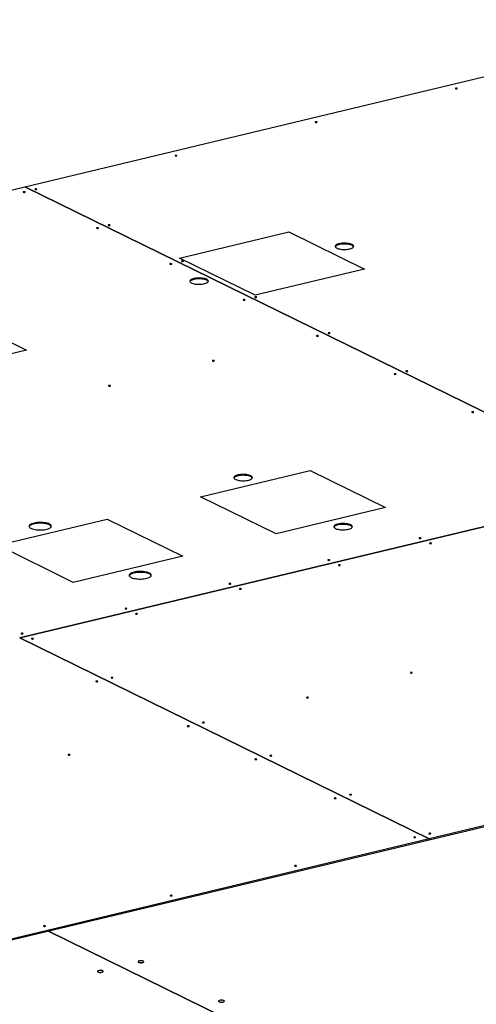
# Model space of a CAD drawing. Header units: millimetres. Extents: x 5 to 589, y 5 to 415.
# Tile 84 of 106: x 462 to 483, y 342 to 388. Entities that reach past the tile are written whole.
import ezdxf

# ---------------------------------------------------------------- set-up
doc = ezdxf.new("R2010")
doc.units = ezdxf.units.MM
doc.layers.add('TRAIT-FORT', color=4, linetype='Continuous', lineweight=25)

msp = doc.modelspace()

# ---------------------------------------------------------------- linework, layer by layer
at = {"layer": 'TRAIT-FORT', "color": 4, "linetype": 'Continuous', "lineweight": 25}
for p, q in [((462.09269, 380.16964), (494.42253, 387.91993)), ((433.28954, 373.26479), (462.09246, 380.16959)), ((462.09246, 380.16959), (490.65989, 366.14821)), ((490.66013, 366.14826), (462.09269, 380.16964)), ((462.0927, 380.16947), (462.09269, 380.16964)), ((469.26561, 376.85605), (474.34185, 378.07295)), ((474.34185, 378.07295), (477.84611, 376.353)), ((472.76987, 375.13609), (469.26561, 376.85605)), ((477.84611, 376.353), (472.76987, 375.13609)), ((458.66523, 374.31485), (462.16949, 372.59491)), ((462.16949, 372.59491), (457.09325, 371.378)), ((470.24342, 365.79626), (475.31967, 367.01317)), ((475.31967, 367.01317), (478.82393, 365.29322)), ((490.65989, 366.14821), (461.85697, 359.24341)), ((461.85714, 359.24333), (490.66005, 366.14813)), ((473.74767, 364.07631), (470.24342, 365.79626)), ((478.82393, 365.29322), (473.74767, 364.07631)), ((460.83745, 363.54144), (465.91371, 364.75835)), ((465.91371, 364.75835), (469.41796, 363.03841)), ((464.3417, 361.8215), (460.83745, 363.54144)), ((469.41796, 363.03841), (464.3417, 361.8215)), ((461.8569, 359.24328), (480.84759, 349.92233)), ((480.84782, 349.92238), (461.85714, 359.24333)), ((461.85714, 359.24333), (461.85714, 359.24316)), ((509.65074, 356.82718), (480.84782, 349.92238)), ((480.848, 349.8821), (509.65092, 356.7869)), ((480.84759, 349.92233), (451.22173, 342.82025)), ((451.22191, 342.77997), (480.84777, 349.88205)), ((480.84777, 349.88205), (480.84759, 349.92233)), ((480.848, 349.8821), (480.84777, 349.88222)), ((480.84782, 349.92238), (480.848, 349.8821)), ((463.1848, 345.64778), (497.65421, 328.72962)), ((497.65468, 328.72973), (463.18527, 345.6479))]:
    msp.add_line(p, q, dxfattribs=at)
at = {"layer": 'TRAIT-FORT', "color": 4, "linetype": 'Continuous', "lineweight": 25, "flags": 128}
for points in [[(482.13961, 384.73824), (482.1268, 384.74243), (482.11022, 384.74461), (482.09239, 384.74445), (482.07602, 384.74197), (482.0636, 384.73755), (482.05702, 384.73186), (482.05729, 384.72577), (482.06437, 384.7202), (482.07717, 384.71601), (482.09375, 384.71383), (482.11158, 384.714), (482.12796, 384.71648), (482.14038, 384.7209), (482.14695, 384.72659), (482.14668, 384.73268), (482.13961, 384.73824)], [(475.64068, 383.18028), (475.62787, 383.18447), (475.61129, 383.18665), (475.59346, 383.18649), (475.57708, 383.18401), (475.56466, 383.17959), (475.55809, 383.1739), (475.55836, 383.16781), (475.56543, 383.16225), (475.57824, 383.15805), (475.59482, 383.15587), (475.61265, 383.15604), (475.62903, 383.15852), (475.64144, 383.16294), (475.64802, 383.16863), (475.64775, 383.17472), (475.64068, 383.18028)], [(469.14174, 381.62232), (469.12894, 381.62651), (469.11236, 381.62869), (469.09453, 381.62853), (469.07815, 381.62605), (469.06573, 381.62163), (469.05916, 381.61594), (469.05943, 381.60985), (469.0665, 381.60429), (469.0793, 381.60009), (469.09589, 381.59791), (469.11372, 381.59808), (469.13009, 381.60056), (469.14251, 381.60498), (469.14909, 381.61067), (469.14882, 381.61676), (469.14174, 381.62232)], [(462.64281, 380.06436), (462.63001, 380.06855), (462.61343, 380.07073), (462.59559, 380.07057), (462.57922, 380.06809), (462.5668, 380.06367), (462.56023, 380.05798), (462.5605, 380.05189), (462.56757, 380.04633), (462.58037, 380.04213), (462.59695, 380.03995), (462.61479, 380.04012), (462.63116, 380.0426), (462.64358, 380.04702), (462.65016, 380.05271), (462.64989, 380.0588), (462.64281, 380.06436)], [(462.10202, 379.93472), (462.08922, 379.93891), (462.07264, 379.94109), (462.0548, 379.94093), (462.03843, 379.93845), (462.02601, 379.93403), (462.01943, 379.92834), (462.0197, 379.92225), (462.02678, 379.91668), (462.03958, 379.91249), (462.05616, 379.91031), (462.07399, 379.91047), (462.09037, 379.91296), (462.10279, 379.91738), (462.10936, 379.92307), (462.10909, 379.92916), (462.10202, 379.93472)], [(465.50075, 378.26657), (465.48795, 378.27076), (465.47137, 378.27294), (465.45353, 378.27277), (465.43716, 378.27029), (465.42474, 378.26587), (465.41816, 378.26018), (465.41843, 378.25409), (465.42551, 378.24853), (465.43831, 378.24434), (465.45489, 378.24216), (465.47273, 378.24232), (465.4891, 378.2448), (465.50152, 378.24922), (465.50809, 378.25491), (465.50782, 378.261), (465.50075, 378.26657)], [(466.04154, 378.39621), (466.02874, 378.4004), (466.01216, 378.40258), (465.99433, 378.40242), (465.97795, 378.39994), (465.96553, 378.39551), (465.95896, 378.38983), (465.95923, 378.38374), (465.9663, 378.37817), (465.9791, 378.37398), (465.99569, 378.3718), (466.01352, 378.37196), (466.02989, 378.37444), (466.04231, 378.37886), (466.04889, 378.38455), (466.04862, 378.39064), (466.04154, 378.39621)], [(477.26695, 377.49316), (477.22565, 377.51041), (477.17705, 377.52528), (477.12229, 377.53741), (477.06266, 377.54652), (476.99955, 377.5524), (476.93444, 377.5549), (476.86885, 377.55398), (476.80433, 377.54966), (476.74239, 377.54202), (476.68447, 377.53126), (476.63194, 377.51763), (476.58603, 377.50144), (476.54781, 377.48307), (476.51818, 377.46296), (476.49784, 377.44157), (476.48725, 377.41941), (476.48667, 377.397), (476.49612, 377.37486), (476.51537, 377.35351), (476.54396, 377.33346), (476.58124, 377.31516), (476.62632, 377.29906), (476.67815, 377.28552), (476.73551, 377.27487), (476.79707, 377.26735), (476.86137, 377.26314), (476.92691, 377.26235), (476.99215, 377.26498), (477.05557, 377.27098), (477.11568, 377.2802), (477.17106, 377.29244), (477.22043, 377.30739), (477.26261, 377.32472), (477.29664, 377.34402), (477.3217, 377.36483), (477.33721, 377.38666), (477.34281, 377.40902), (477.33836, 377.43136), (477.32397, 377.45316), (477.29998, 377.47393), (477.26695, 377.49316)], [(477.26713, 377.45288), (477.22583, 377.47013), (477.17723, 377.485), (477.12247, 377.49713), (477.06284, 377.50624), (476.99973, 377.51212), (476.93462, 377.51462), (476.86903, 377.5137), (476.80451, 377.50938), (476.74257, 377.50174), (476.68465, 377.49098), (476.63212, 377.47735), (476.58621, 377.46116), (476.54799, 377.44279), (476.51836, 377.42268), (476.49802, 377.40129), (476.48986, 377.38657)], [(468.89948, 376.59841), (468.88668, 376.6026), (468.8701, 376.60478), (468.85226, 376.60462), (468.83589, 376.60214), (468.82347, 376.59772), (468.8169, 376.59203), (468.81717, 376.58594), (468.82424, 376.58037), (468.83704, 376.57618), (468.85362, 376.574), (468.87146, 376.57416), (468.88783, 376.57665), (468.90025, 376.58107), (468.90683, 376.58676), (468.90656, 376.59285), (468.89948, 376.59841)], [(469.44028, 376.72805), (469.42747, 376.73224), (469.41089, 376.73442), (469.39306, 376.73426), (469.37668, 376.73178), (469.36426, 376.72736), (469.35769, 376.72167), (469.35796, 376.71558), (469.36503, 376.71002), (469.37784, 376.70582), (469.39442, 376.70364), (469.41225, 376.70381), (469.42863, 376.70629), (469.44105, 376.71071), (469.44762, 376.7164), (469.44735, 376.72249), (469.44028, 376.72805)], [(470.52777, 375.87761), (470.48647, 375.89486), (470.43787, 375.90972), (470.38312, 375.92185), (470.32348, 375.93096), (470.26037, 375.93684), (470.19526, 375.93935), (470.12967, 375.93843), (470.06515, 375.9341), (470.00321, 375.92647), (469.9453, 375.91571), (469.89277, 375.90207), (469.84685, 375.88588), (469.80864, 375.86752), (469.77901, 375.8474), (469.75866, 375.82602), (469.74808, 375.80386), (469.7475, 375.78145), (469.75694, 375.75931), (469.77619, 375.73796), (469.80479, 375.7179), (469.84206, 375.69961), (469.88714, 375.6835), (469.93897, 375.66997), (469.99634, 375.65932), (470.05789, 375.6518), (470.12219, 375.64759), (470.18773, 375.6468), (470.25298, 375.64943), (470.31639, 375.65543), (470.3765, 375.66465), (470.43188, 375.67688), (470.48125, 375.69184), (470.52344, 375.70917), (470.55746, 375.72847), (470.58252, 375.74928), (470.59803, 375.77111), (470.60363, 375.79346), (470.59918, 375.8158), (470.5848, 375.83761), (470.5608, 375.85837), (470.52777, 375.87761)], [(470.52795, 375.83733), (470.48665, 375.85458), (470.43805, 375.86944), (470.3833, 375.88157), (470.32366, 375.89068), (470.26055, 375.89656), (470.19544, 375.89907), (470.12985, 375.89815), (470.06533, 375.89382), (470.00339, 375.88619), (469.94548, 375.87543), (469.89295, 375.86179), (469.84703, 375.8456), (469.80882, 375.82724), (469.77919, 375.80713), (469.75884, 375.78574), (469.75068, 375.77102)], [(472.83901, 375.0599), (472.82621, 375.06409), (472.80962, 375.06627), (472.79179, 375.06611), (472.77542, 375.06363), (472.763, 375.0592), (472.75642, 375.05352), (472.75669, 375.04743), (472.76377, 375.04186), (472.77657, 375.03767), (472.79315, 375.03549), (472.81098, 375.03565), (472.82736, 375.03813), (472.83978, 375.04255), (472.84635, 375.04824), (472.84608, 375.05433), (472.83901, 375.0599)], [(472.29821, 374.93026), (472.28541, 374.93445), (472.26883, 374.93663), (472.251, 374.93647), (472.23462, 374.93398), (472.2222, 374.92956), (472.21563, 374.92387), (472.2159, 374.91778), (472.22297, 374.91222), (472.23577, 374.90803), (472.25236, 374.90585), (472.27019, 374.90601), (472.28656, 374.90849), (472.29898, 374.91291), (472.30556, 374.9186), (472.30529, 374.92469), (472.29821, 374.93026)], [(475.69695, 373.2621), (475.68414, 373.26629), (475.66756, 373.26847), (475.64973, 373.26831), (475.63335, 373.26583), (475.62093, 373.26141), (475.61436, 373.25572), (475.61463, 373.24963), (475.6217, 373.24406), (475.63451, 373.23987), (475.65109, 373.23769), (475.66892, 373.23785), (475.6853, 373.24034), (475.69771, 373.24476), (475.70429, 373.25045), (475.70402, 373.25654), (475.69695, 373.2621)], [(476.23774, 373.39174), (476.22494, 373.39593), (476.20836, 373.39812), (476.19052, 373.39795), (476.17415, 373.39547), (476.16173, 373.39105), (476.15515, 373.38536), (476.15542, 373.37927), (476.1625, 373.37371), (476.1753, 373.36951), (476.19188, 373.36733), (476.20972, 373.3675), (476.22609, 373.36998), (476.23851, 373.3744), (476.24508, 373.38009), (476.24481, 373.38618), (476.23774, 373.39174)], [(470.87683, 372.1066), (470.86402, 372.11079), (470.84744, 372.11297), (470.82961, 372.1128), (470.81324, 372.11032), (470.80082, 372.1059), (470.79424, 372.10021), (470.79451, 372.09412), (470.80158, 372.08856), (470.81439, 372.08437), (470.83097, 372.08219), (470.8488, 372.08235), (470.86518, 372.08483), (470.8776, 372.08925), (470.88417, 372.09494), (470.8839, 372.10103), (470.87683, 372.1066)], [(479.29805, 371.49462), (479.28524, 371.49881), (479.26866, 371.50099), (479.25083, 371.50083), (479.23446, 371.49835), (479.22204, 371.49393), (479.21546, 371.48824), (479.21573, 371.48215), (479.22281, 371.47658), (479.23561, 371.47239), (479.25219, 371.47021), (479.27002, 371.47037), (479.2864, 371.47286), (479.29882, 371.47728), (479.30539, 371.48297), (479.30512, 371.48906), (479.29805, 371.49462)], [(479.83884, 371.62426), (479.82604, 371.62845), (479.80946, 371.63063), (479.79162, 371.63047), (479.77525, 371.62799), (479.76283, 371.62357), (479.75625, 371.61788), (479.75652, 371.61179), (479.7636, 371.60623), (479.7764, 371.60203), (479.79298, 371.59985), (479.81082, 371.60002), (479.82719, 371.6025), (479.83961, 371.60692), (479.84618, 371.61261), (479.84591, 371.6187), (479.83884, 371.62426)], [(466.05671, 370.95109), (466.0439, 370.95528), (466.02732, 370.95746), (466.00949, 370.9573), (465.99312, 370.95482), (465.9807, 370.9504), (465.97412, 370.94471), (465.97439, 370.93862), (465.98147, 370.93305), (465.99427, 370.92886), (466.01085, 370.92668), (466.02868, 370.92684), (466.04506, 370.92932), (466.05748, 370.93375), (466.06405, 370.93944), (466.06378, 370.94553), (466.05671, 370.95109)], [(482.89915, 369.72714), (482.88634, 369.73133), (482.86976, 369.73351), (482.85193, 369.73335), (482.83556, 369.73087), (482.82314, 369.72645), (482.81656, 369.72076), (482.81683, 369.71467), (482.82391, 369.7091), (482.83671, 369.70491), (482.85329, 369.70273), (482.87112, 369.70289), (482.8875, 369.70537), (482.89992, 369.7098), (482.90649, 369.71548), (482.90622, 369.72157), (482.89915, 369.72714)], [(472.56985, 366.76679), (472.52855, 366.78404), (472.47995, 366.79891), (472.42519, 366.81104), (472.36556, 366.82015), (472.30245, 366.82603), (472.23734, 366.82854), (472.17175, 366.82762), (472.10723, 366.82329), (472.04529, 366.81565), (471.98737, 366.80489), (471.93484, 366.79126), (471.88893, 366.77507), (471.85071, 366.7567), (471.82108, 366.73659), (471.80074, 366.7152), (471.79015, 366.69305), (471.78958, 366.67063), (471.79902, 366.64849), (471.81827, 366.62715), (471.84686, 366.60709), (471.88414, 366.58879), (471.92922, 366.57269), (471.98105, 366.55915), (472.03841, 366.5485), (472.09997, 366.54098), (472.16427, 366.53678), (472.22981, 366.53598), (472.29505, 366.53861), (472.35847, 366.54461), (472.41858, 366.55383), (472.47396, 366.56607), (472.52333, 366.58103), (472.56551, 366.59836), (472.59954, 366.61765), (472.6246, 366.63846), (472.64011, 366.6603), (472.64571, 366.68265), (472.64126, 366.70499), (472.62687, 366.7268), (472.60288, 366.74756), (472.56985, 366.76679)], [(472.57003, 366.72651), (472.52873, 366.74376), (472.48013, 366.75863), (472.42537, 366.77076), (472.36574, 366.77987), (472.30263, 366.78575), (472.23752, 366.78826), (472.17193, 366.78734), (472.10741, 366.78301), (472.04547, 366.77537), (471.98755, 366.76461), (471.93502, 366.75098), (471.88911, 366.73479), (471.85089, 366.71642), (471.82126, 366.69631), (471.80092, 366.67492), (471.79276, 366.66021)], [(463.23202, 364.52828), (463.18724, 364.54725), (463.1351, 364.56387), (463.0766, 364.57783), (463.01289, 364.58885), (462.9452, 364.59672), (462.87487, 364.60127), (462.80324, 364.60244), (462.73173, 364.60018), (462.66171, 364.59455), (462.59456, 364.58566), (462.53157, 364.57367), (462.47399, 364.55883), (462.42292, 364.54141), (462.37936, 364.52177), (462.34415, 364.50028), (462.318, 364.47735), (462.30139, 364.45345), (462.29466, 364.42902), (462.29794, 364.40456), (462.31116, 364.38052), (462.33407, 364.35739), (462.36621, 364.33561), (462.40697, 364.3156), (462.45556, 364.29776), (462.51101, 364.28243), (462.57227, 364.26991), (462.63812, 364.26045), (462.7073, 364.25422), (462.77846, 364.25135), (462.8502, 364.2519), (462.92114, 364.25585), (462.98989, 364.26313), (463.05512, 364.2736), (463.11555, 364.28705), (463.17001, 364.30321), (463.21745, 364.32179), (463.25692, 364.34241), (463.28768, 364.36467), (463.30911, 364.38814), (463.32081, 364.41236), (463.32254, 364.43687), (463.31427, 364.46118), (463.29616, 364.48482), (463.26857, 364.50733), (463.23202, 364.52828)], [(463.2322, 364.488), (463.18742, 364.50697), (463.13528, 364.52359), (463.07678, 364.53755), (463.01307, 364.54857), (462.94538, 364.55644), (462.87505, 364.56099), (462.80342, 364.56216), (462.73191, 364.5599), (462.66189, 364.55427), (462.59474, 364.54538), (462.53175, 364.53339), (462.47417, 364.51855), (462.4231, 364.50113), (462.37954, 364.48149), (462.34433, 364.46), (462.31818, 364.43707), (462.30157, 364.41317), (462.29799, 364.4044)], [(477.20785, 364.49038), (477.16655, 364.50764), (477.11795, 364.5225), (477.06319, 364.53463), (477.00356, 364.54374), (476.94044, 364.54962), (476.87533, 364.55213), (476.80975, 364.55121), (476.74523, 364.54688), (476.68329, 364.53925), (476.62537, 364.52849), (476.57284, 364.51485), (476.52693, 364.49866), (476.48871, 364.48029), (476.45908, 364.46018), (476.43873, 364.4388), (476.42815, 364.41664), (476.42757, 364.39423), (476.43702, 364.37209), (476.45626, 364.35074), (476.48486, 364.33068), (476.52214, 364.31239), (476.56722, 364.29628), (476.61905, 364.28274), (476.67641, 364.27209), (476.73796, 364.26458), (476.80226, 364.26037), (476.86781, 364.25957), (476.93305, 364.2622), (476.99647, 364.2682), (477.05657, 364.27743), (477.11196, 364.28966), (477.16132, 364.30462), (477.20351, 364.32195), (477.23754, 364.34124), (477.2626, 364.36205), (477.27811, 364.38389), (477.28371, 364.40624), (477.27926, 364.42858), (477.26487, 364.45039), (477.24088, 364.47115), (477.20785, 364.49038)], [(477.20803, 364.4501), (477.16673, 364.46736), (477.11813, 364.48222), (477.06337, 364.49435), (477.00374, 364.50346), (476.94062, 364.50934), (476.87551, 364.51185), (476.80993, 364.51093), (476.74541, 364.5066), (476.68347, 364.49897), (476.62555, 364.48821), (476.57302, 364.47457), (476.52711, 364.45838), (476.48889, 364.44001), (476.45926, 364.4199), (476.43891, 364.39852), (476.43075, 364.3838)], [(480.46111, 363.88117), (480.44831, 363.88536), (480.43173, 363.88754), (480.41389, 363.88738), (480.39752, 363.88489), (480.3851, 363.88047), (480.37852, 363.87478), (480.37879, 363.86869), (480.38587, 363.86313), (480.39867, 363.85894), (480.41525, 363.85676), (480.43309, 363.85692), (480.44946, 363.8594), (480.46188, 363.86382), (480.46845, 363.86951), (480.46818, 363.8756), (480.46111, 363.88117)], [(480.94805, 363.64217), (480.93525, 363.64636), (480.91867, 363.64854), (480.90084, 363.64837), (480.88446, 363.64589), (480.87204, 363.64147), (480.86547, 363.63578), (480.86574, 363.62969), (480.87281, 363.62413), (480.88562, 363.61994), (480.9022, 363.61776), (480.92003, 363.61792), (480.9364, 363.6204), (480.94882, 363.62482), (480.9554, 363.63051), (480.95513, 363.6366), (480.94805, 363.64217)], [(476.22881, 362.86658), (476.21601, 362.87077), (476.19943, 362.87295), (476.18159, 362.87279), (476.16522, 362.8703), (476.1528, 362.86588), (476.14622, 362.86019), (476.14649, 362.8541), (476.15357, 362.84854), (476.16637, 362.84435), (476.18295, 362.84217), (476.20079, 362.84233), (476.21716, 362.84481), (476.22958, 362.84923), (476.23615, 362.85492), (476.23588, 362.86101), (476.22881, 362.86658)], [(476.71575, 362.62758), (476.70295, 362.63177), (476.68637, 362.63395), (476.66854, 362.63378), (476.65216, 362.6313), (476.63974, 362.62688), (476.63317, 362.62119), (476.63344, 362.6151), (476.64051, 362.60954), (476.65332, 362.60535), (476.6699, 362.60317), (476.68773, 362.60333), (476.7041, 362.60581), (476.71652, 362.61023), (476.7231, 362.61592), (476.72283, 362.62201), (476.71575, 362.62758)], [(467.87002, 362.25187), (467.82524, 362.27084), (467.77309, 362.28747), (467.7146, 362.30142), (467.65088, 362.31244), (467.5832, 362.32031), (467.51286, 362.32487), (467.44124, 362.32603), (467.36972, 362.32377), (467.29971, 362.31814), (467.23256, 362.30925), (467.16957, 362.29726), (467.11198, 362.28242), (467.06091, 362.26501), (467.01735, 362.24536), (466.98215, 362.22387), (466.95599, 362.20095), (466.93939, 362.17704), (466.93266, 362.15262), (466.93594, 362.12815), (466.94916, 362.10412), (466.97206, 362.08098), (467.00421, 362.0592), (467.04497, 362.0392), (467.09355, 362.02135), (467.14901, 362.00602), (467.21026, 361.9935), (467.27612, 361.98404), (467.3453, 361.97781), (467.41645, 361.97494), (467.4882, 361.97549), (467.55914, 361.97944), (467.62789, 361.98672), (467.69312, 361.99719), (467.75355, 362.01064), (467.80801, 362.02681), (467.85544, 362.04538), (467.89492, 362.066), (467.92567, 362.08826), (467.94711, 362.11173), (467.9588, 362.13596), (467.96053, 362.16046), (467.95227, 362.18477), (467.93416, 362.20841), (467.90656, 362.23092), (467.87002, 362.25187)], [(467.8702, 362.21159), (467.82542, 362.23056), (467.77327, 362.24719), (467.71478, 362.26114), (467.65106, 362.27216), (467.58338, 362.28003), (467.51304, 362.28459), (467.44142, 362.28575), (467.3699, 362.28349), (467.29989, 362.27787), (467.23274, 362.26897), (467.16975, 362.25698), (467.11216, 362.24214), (467.06109, 362.22473), (467.01753, 362.20508), (466.98233, 362.18359), (466.95617, 362.16067), (466.93957, 362.13676), (466.93599, 362.12799)], [(471.64382, 361.76744), (471.63102, 361.77163), (471.61444, 361.77381), (471.5966, 361.77365), (471.58023, 361.77116), (471.56781, 361.76674), (471.56123, 361.76105), (471.5615, 361.75496), (471.56858, 361.7494), (471.58138, 361.74521), (471.59796, 361.74303), (471.61579, 361.74319), (471.63217, 361.74567), (471.64459, 361.75009), (471.65116, 361.75578), (471.65089, 361.76187), (471.64382, 361.76744)], [(472.13076, 361.52844), (472.11796, 361.53263), (472.10138, 361.53481), (472.08355, 361.53464), (472.06717, 361.53216), (472.05475, 361.52774), (472.04818, 361.52205), (472.04845, 361.51596), (472.05552, 361.5104), (472.06832, 361.50621), (472.0849, 361.50403), (472.10274, 361.50419), (472.11911, 361.50667), (472.13153, 361.51109), (472.13811, 361.51678), (472.13784, 361.52287), (472.13076, 361.52844)], [(466.8237, 360.61193), (466.8109, 360.61612), (466.79432, 360.6183), (466.77648, 360.61814), (466.76011, 360.61566), (466.74769, 360.61124), (466.74111, 360.60555), (466.74138, 360.59946), (466.74846, 360.59389), (466.76126, 360.5897), (466.77784, 360.58752), (466.79568, 360.58768), (466.81205, 360.59017), (466.82447, 360.59459), (466.83104, 360.60028), (466.83077, 360.60637), (466.8237, 360.61193)], [(467.31064, 360.37293), (467.29784, 360.37712), (467.28126, 360.3793), (467.26343, 360.37914), (467.24705, 360.37666), (467.23463, 360.37224), (467.22806, 360.36655), (467.22833, 360.36046), (467.2354, 360.35489), (467.2482, 360.3507), (467.26479, 360.34852), (467.28262, 360.34868), (467.29899, 360.35116), (467.31141, 360.35559), (467.31799, 360.36128), (467.31772, 360.36737), (467.31064, 360.37293)], [(462.00358, 359.45643), (461.99078, 359.46062), (461.9742, 359.4628), (461.95636, 359.46263), (461.93999, 359.46015), (461.92757, 359.45573), (461.92099, 359.45004), (461.92126, 359.44395), (461.92834, 359.43839), (461.94114, 359.4342), (461.95772, 359.43202), (461.97556, 359.43218), (461.99193, 359.43466), (462.00435, 359.43908), (462.01092, 359.44477), (462.01065, 359.45086), (462.00358, 359.45643)], [(462.49052, 359.21742), (462.47772, 359.22162), (462.46114, 359.2238), (462.44331, 359.22363), (462.42693, 359.22115), (462.41451, 359.21673), (462.40794, 359.21104), (462.40821, 359.20495), (462.41528, 359.19939), (462.42809, 359.1952), (462.44467, 359.19302), (462.4625, 359.19318), (462.47887, 359.19566), (462.49129, 359.20008), (462.49787, 359.20577), (462.4976, 359.21186), (462.49052, 359.21742)], [(480.05348, 357.63983), (480.04068, 357.64402), (480.0241, 357.6462), (480.00626, 357.64604), (479.98989, 357.64356), (479.97747, 357.63914), (479.9709, 357.63345), (479.97117, 357.62736), (479.97824, 357.6218), (479.99104, 357.6176), (480.00762, 357.61542), (480.02546, 357.61559), (480.04183, 357.61807), (480.05425, 357.62249), (480.06083, 357.62818), (480.06056, 357.63427), (480.05348, 357.63983)], [(465.46969, 357.23989), (465.45689, 357.24408), (465.44031, 357.24626), (465.42247, 357.2461), (465.4061, 357.24362), (465.39368, 357.23919), (465.3871, 357.2335), (465.38737, 357.22741), (465.39445, 357.22185), (465.40725, 357.21766), (465.42383, 357.21548), (465.44167, 357.21564), (465.45804, 357.21812), (465.47046, 357.22254), (465.47704, 357.22823), (465.47677, 357.23432), (465.46969, 357.23989)], [(466.17507, 357.40899), (466.16227, 357.41318), (466.14569, 357.41536), (466.12786, 357.41519), (466.11148, 357.41271), (466.09906, 357.40829), (466.09249, 357.4026), (466.09276, 357.39651), (466.09983, 357.39095), (466.11263, 357.38676), (466.12922, 357.38458), (466.14705, 357.38474), (466.16342, 357.38722), (466.17584, 357.39164), (466.18242, 357.39733), (466.18215, 357.40342), (466.17507, 357.40899)], [(475.23336, 356.48433), (475.22056, 356.48852), (475.20398, 356.4907), (475.18614, 356.49054), (475.16977, 356.48805), (475.15735, 356.48363), (475.15078, 356.47794), (475.15105, 356.47185), (475.15812, 356.46629), (475.17092, 356.4621), (475.1875, 356.45992), (475.20534, 356.46008), (475.22171, 356.46256), (475.23413, 356.46698), (475.24071, 356.47267), (475.24044, 356.47876), (475.23336, 356.48433)], [(470.41324, 355.32882), (470.40044, 355.33301), (470.38386, 355.33519), (470.36603, 355.33503), (470.34965, 355.33255), (470.33723, 355.32813), (470.33066, 355.32244), (470.33093, 355.31635), (470.338, 355.31078), (470.3508, 355.30659), (470.36738, 355.30441), (470.38522, 355.30457), (470.40159, 355.30706), (470.41401, 355.31148), (470.42059, 355.31717), (470.42032, 355.32326), (470.41324, 355.32882)], [(469.70786, 355.15972), (469.69506, 355.16391), (469.67848, 355.16609), (469.66064, 355.16593), (469.64427, 355.16345), (469.63185, 355.15903), (469.62527, 355.15334), (469.62554, 355.14725), (469.63262, 355.14169), (469.64542, 355.13749), (469.662, 355.13531), (469.67984, 355.13548), (469.69621, 355.13796), (469.70863, 355.14238), (469.7152, 355.14807), (469.71493, 355.15416), (469.70786, 355.15972)], [(464.18236, 353.83512), (464.16955, 353.83931), (464.15297, 353.84149), (464.13514, 353.84133), (464.11877, 353.83885), (464.10635, 353.83443), (464.09977, 353.82874), (464.10004, 353.82265), (464.10712, 353.81708), (464.11992, 353.81289), (464.1365, 353.81071), (464.15433, 353.81087), (464.17071, 353.81335), (464.18313, 353.81777), (464.1897, 353.82346), (464.18943, 353.82955), (464.18236, 353.83512)], [(472.83879, 353.62301), (472.82599, 353.6272), (472.80941, 353.62938), (472.79157, 353.62922), (472.7752, 353.62674), (472.76278, 353.62232), (472.7562, 353.61663), (472.75647, 353.61054), (472.76355, 353.60497), (472.77635, 353.60078), (472.79293, 353.5986), (472.81077, 353.59876), (472.82714, 353.60124), (472.83956, 353.60567), (472.84613, 353.61135), (472.84586, 353.61744), (472.83879, 353.62301)], [(473.54417, 353.79211), (473.53137, 353.7963), (473.51479, 353.79848), (473.49696, 353.79832), (473.48058, 353.79584), (473.46816, 353.79141), (473.46159, 353.78573), (473.46186, 353.77963), (473.46893, 353.77407), (473.48173, 353.76988), (473.49831, 353.7677), (473.51615, 353.76786), (473.53252, 353.77034), (473.54494, 353.77476), (473.55152, 353.78045), (473.55125, 353.78654), (473.54417, 353.79211)], [(476.52334, 351.81457), (476.51054, 351.81876), (476.49396, 351.82094), (476.47612, 351.82078), (476.45975, 351.8183), (476.44733, 351.81388), (476.44075, 351.80819), (476.44102, 351.8021), (476.4481, 351.79653), (476.4609, 351.79234), (476.47748, 351.79016), (476.49532, 351.79032), (476.51169, 351.79281), (476.52411, 351.79723), (476.53068, 351.80292), (476.53041, 351.80901), (476.52334, 351.81457)], [(477.22872, 351.98367), (477.21592, 351.98786), (477.19934, 351.99004), (477.18151, 351.98988), (477.16513, 351.9874), (477.15271, 351.98298), (477.14614, 351.97729), (477.14641, 351.9712), (477.15348, 351.96563), (477.16628, 351.96144), (477.18286, 351.95926), (477.2007, 351.95942), (477.21707, 351.9619), (477.22949, 351.96632), (477.23607, 351.97201), (477.2358, 351.9781), (477.22872, 351.98367)], [(480.20789, 350.00613), (480.19509, 350.01032), (480.17851, 350.0125), (480.16067, 350.01234), (480.1443, 350.00986), (480.13188, 350.00544), (480.1253, 349.99975), (480.12557, 349.99366), (480.13265, 349.98809), (480.14545, 349.9839), (480.16203, 349.98172), (480.17986, 349.98189), (480.19624, 349.98437), (480.20866, 349.98879), (480.21523, 349.99448), (480.21496, 350.00057), (480.20789, 350.00613)], [(480.91327, 350.17523), (480.90047, 350.17942), (480.88389, 350.1816), (480.86605, 350.18144), (480.84968, 350.17896), (480.83726, 350.17454), (480.83069, 350.16885), (480.83096, 350.16276), (480.83803, 350.15719), (480.85083, 350.153), (480.86741, 350.15082), (480.88525, 350.15098), (480.90162, 350.15346), (480.91404, 350.15789), (480.92062, 350.16357), (480.92035, 350.16967), (480.91327, 350.17523)], [(474.68239, 348.68153), (474.66958, 348.68572), (474.653, 348.6879), (474.63517, 348.68774), (474.6188, 348.68526), (474.60638, 348.68083), (474.5998, 348.67514), (474.60007, 348.66905), (474.60714, 348.66349), (474.61995, 348.6593), (474.63653, 348.65712), (474.65436, 348.65728), (474.67074, 348.65976), (474.68316, 348.66418), (474.68973, 348.66987), (474.68946, 348.67596), (474.68239, 348.68153)], [(468.92176, 347.30056), (468.90895, 347.30475), (468.89237, 347.30693), (468.87454, 347.30677), (468.85816, 347.30429), (468.84574, 347.29986), (468.83917, 347.29417), (468.83944, 347.28808), (468.84651, 347.28252), (468.85932, 347.27833), (468.8759, 347.27615), (468.89373, 347.27631), (468.91011, 347.27879), (468.92253, 347.28321), (468.9291, 347.2889), (468.92883, 347.29499), (468.92176, 347.30056)], [(463.04356, 345.8914), (463.03076, 345.8956), (463.01418, 345.89778), (462.99634, 345.89761), (462.97997, 345.89513), (462.96755, 345.89071), (462.96098, 345.88502), (462.96125, 345.87893), (462.96832, 345.87337), (462.98112, 345.86918), (462.9977, 345.867), (463.01554, 345.86716), (463.03191, 345.86964), (463.04433, 345.87406), (463.05091, 345.87975), (463.05064, 345.88584), (463.04356, 345.8914)], [(467.58945, 344.25372), (467.56348, 344.2632), (467.53066, 344.26976), (467.49365, 344.27288), (467.45545, 344.2723), (467.41916, 344.26806), (467.3877, 344.26052), (467.36364, 344.25029), (467.34892, 344.23818), (467.34473, 344.22519), (467.35141, 344.21236), (467.36843, 344.20074), (467.3944, 344.19126), (467.42722, 344.1847), (467.46423, 344.18159), (467.50243, 344.18217), (467.53872, 344.1864), (467.57018, 344.19394), (467.59424, 344.20418), (467.60896, 344.21628), (467.61315, 344.22928), (467.60647, 344.2421), (467.58945, 344.25372)], [(465.70843, 343.8028), (465.68246, 343.81227), (465.64964, 343.81883), (465.61263, 343.82195), (465.57443, 343.82137), (465.53813, 343.81714), (465.50668, 343.8096), (465.48262, 343.79936), (465.46789, 343.78725), (465.46371, 343.77426), (465.47039, 343.76143), (465.48741, 343.74981), (465.51338, 343.74034), (465.5462, 343.73377), (465.5832, 343.73066), (465.6214, 343.73124), (465.6577, 343.73547), (465.68916, 343.74301), (465.71322, 343.75325), (465.72794, 343.76535), (465.73213, 343.77835), (465.72544, 343.79117), (465.70843, 343.8028)], [(471.32269, 342.42139), (471.29672, 342.43086), (471.26391, 342.43742), (471.2269, 342.44054), (471.1887, 342.43996), (471.1524, 342.43573), (471.12095, 342.42819), (471.09688, 342.41795), (471.08216, 342.40584), (471.07797, 342.39285), (471.08466, 342.38002), (471.10167, 342.3684), (471.12764, 342.35893), (471.16046, 342.35236), (471.19747, 342.34925), (471.23567, 342.34983), (471.27197, 342.35406), (471.30342, 342.3616), (471.32749, 342.37184), (471.34221, 342.38394), (471.3464, 342.39694), (471.33971, 342.40976), (471.32269, 342.42139)]]:
    msp.add_lwpolyline(points, dxfattribs=at)
at = {"layer": 'TRAIT-FORT', "color": 4, "linetype": 'Continuous', "lineweight": 25}
for centre, radius, start, end in [((477.22393, 377.33094), 0.12937, 27.347288, 70.49169), ((470.48475, 375.71538), 0.12937, 27.347291, 70.49169), ((472.52683, 366.60457), 0.12937, 27.34729, 70.49169), ((463.17957, 364.34166), 0.15552, 25.64363, 70.219398), ((477.16482, 364.32816), 0.12937, 27.347292, 70.49169), ((467.81757, 362.06525), 0.15552, 25.64363, 70.219398), ((467.47994, 344.00273), 0.18068, 82.661841, 97.850141), ((465.59892, 343.55089), 0.18159, 83.286624, 97.225223), ((471.21319, 342.16977), 0.1813, 83.082388, 97.429503)]:
    msp.add_arc(centre, radius, start, end, dxfattribs=at)

doc.saveas('drawing.dxf')
